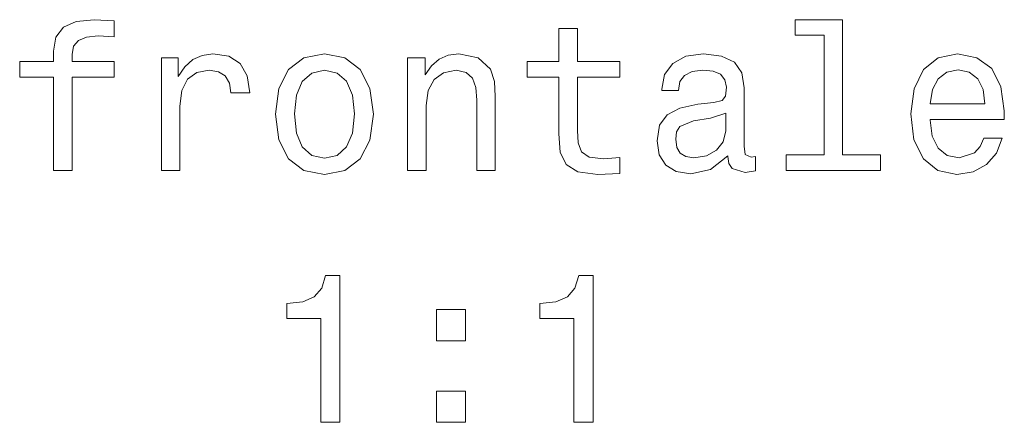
# Model space of a CAD drawing. Extents: x 405 to 1730, y 1 to 1667.
# Tile 12 of 26: x 598 to 693, y 849 to 887. Entities that reach past the tile are written whole.
import ezdxf

# ---------------------------------------------------------------- set-up
doc = ezdxf.new("R2010")
doc.units = 0

msp = doc.modelspace()

# ---------------------------------------------------------------- linework, layer by layer
at = {"color": 7, "lineweight": 13}
for points in [[(601.722, 881.678), (601.722, 872.721), (603.497, 872.721), (603.497, 881.678), (607.532, 881.678), (607.532, 883.191), (603.497, 883.191), (603.497, 883.857), (603.638, 884.663), (604.102, 885.208), (604.889, 885.531), (606.019, 885.652), (607.532, 885.571), (607.532, 887.104), (605.615, 887.205), (603.88, 887.024), (602.67, 886.479), (601.944, 885.531), (601.722, 884.179), (601.722, 883.191), (598.474, 883.191), (598.474, 881.678)], [(675.656, 885.712), (675.656, 874.214), (672.004, 874.214), (672.004, 872.721), (681.062, 872.721), (681.062, 874.214), (677.431, 874.214), (677.431, 887.205), (672.872, 887.205), (672.872, 885.712)], [(650.218, 881.678), (650.218, 876.251), (650.339, 874.496), (650.903, 873.286), (652.033, 872.58), (653.95, 872.338), (656.048, 872.439), (656.048, 873.972), (654.514, 873.851), (653.122, 874.012), (652.376, 874.516), (652.053, 875.364), (651.993, 876.554), (651.993, 881.678), (656.048, 881.678), (656.048, 883.191), (651.993, 883.191), (651.993, 886.358), (650.218, 886.358), (650.218, 883.191), (647.151, 883.191), (647.151, 881.678)], [(612.071, 872.721), (613.846, 872.721), (613.846, 878.914), (614.027, 880.407), (614.572, 881.476), (615.46, 882.122), (616.65, 882.344), (617.537, 882.202), (618.203, 881.799), (618.607, 881.113), (618.748, 880.185), (620.543, 880.185), (620.301, 881.819), (619.635, 882.989), (618.526, 883.695), (617.013, 883.937), (615.984, 883.776), (615.097, 883.372), (614.31, 882.686), (613.684, 881.759), (613.684, 883.554), (612.071, 883.554)], [(623.024, 878.127), (623.347, 875.666), (624.275, 873.851), (625.748, 872.721), (627.725, 872.338), (629.682, 872.721), (631.154, 873.831), (632.082, 875.646), (632.425, 878.127), (632.082, 880.589), (631.154, 882.424), (629.682, 883.534), (627.725, 883.937), (625.748, 883.534), (624.275, 882.404), (623.347, 880.589)], [(635.693, 872.721), (637.468, 872.721), (637.468, 878.975), (637.65, 880.407), (638.235, 881.456), (639.143, 882.102), (640.353, 882.344), (641.321, 882.142), (641.927, 881.597), (642.229, 880.689), (642.33, 879.479), (642.33, 872.721), (644.105, 872.721), (644.105, 879.842), (644.024, 881.274), (643.661, 882.465), (642.471, 883.554), (640.615, 883.937), (639.586, 883.796), (638.719, 883.413), (637.973, 882.767), (637.388, 881.9), (637.388, 883.554), (635.693, 883.554)], [(666.416, 874.133), (666.416, 874.073), (666.517, 873.387), (666.82, 872.903), (668.091, 872.519), (669.079, 872.681), (669.079, 874.052), (668.656, 873.992), (668.091, 874.254), (667.99, 875.061), (667.99, 880.669), (667.748, 882.102), (667.042, 883.11), (665.811, 883.715), (664.076, 883.937), (662.382, 883.695), (661.131, 883.009), (660.344, 881.94), (660.082, 880.528), (660.082, 880.407), (661.676, 880.407), (661.817, 881.254), (662.261, 881.859), (662.987, 882.223), (664.016, 882.364), (665.004, 882.263), (665.71, 881.96), (666.134, 881.436), (666.275, 880.71), (666.195, 879.862), (665.872, 879.439), (665.065, 879.237), (663.552, 879.076), (661.817, 878.712), (660.586, 878.067), (659.86, 877.058), (659.638, 875.565), (659.84, 874.234), (660.465, 873.246), (661.474, 872.62), (662.866, 872.398), (664.742, 872.822)], [(685.823, 877.623), (692.924, 877.623), (692.944, 878.45), (692.621, 880.77), (691.733, 882.505), (690.321, 883.554), (688.445, 883.937), (686.609, 883.534), (685.197, 882.404), (684.29, 880.568), (683.967, 878.148), (684.269, 875.666), (685.177, 873.851), (686.569, 872.721), (688.385, 872.338), (689.958, 872.6), (691.249, 873.286), (692.197, 874.375), (692.742, 875.828), (690.987, 875.828), (690.624, 875.021), (690.099, 874.416), (688.607, 873.931), (687.457, 874.153), (686.589, 874.859), (686.024, 876.009), (685.823, 877.563)], [(624.84, 878.148), (625.022, 879.963), (625.586, 881.274), (626.494, 882.081), (627.725, 882.364), (628.935, 882.081), (629.843, 881.295), (630.408, 879.963), (630.609, 878.148), (630.408, 876.312), (629.843, 874.98), (628.935, 874.174), (627.725, 873.911), (626.494, 874.174), (625.586, 874.98), (625.022, 876.312)], [(685.823, 879.116), (686.045, 880.508), (686.589, 881.537), (687.416, 882.162), (688.506, 882.384), (689.575, 882.162), (690.402, 881.537), (690.906, 880.508), (691.088, 879.116)], [(666.215, 876.514), (665.973, 875.465), (665.327, 874.658), (664.359, 874.133), (663.169, 873.952), (662.402, 874.052), (661.857, 874.375), (661.514, 874.94), (661.414, 875.727), (661.494, 876.433), (661.817, 876.937), (663.108, 877.502), (664.742, 877.744), (666.215, 878.228)], [(627.362, 848.534), (629.197, 848.534), (629.197, 862.635), (627.826, 862.635), (627.463, 861.404), (626.736, 860.577), (625.627, 860.093), (624.094, 859.931), (624.094, 858.499), (627.362, 858.499)], [(651.65, 848.534), (653.486, 848.534), (653.486, 862.635), (652.114, 862.635), (651.751, 861.404), (651.024, 860.577), (649.915, 860.093), (648.382, 859.931), (648.382, 858.499), (651.65, 858.499)], [(638.477, 856.361), (641.261, 856.361), (641.261, 859.367), (638.477, 859.367)], [(638.477, 848.534), (641.261, 848.534), (641.261, 851.539), (638.477, 851.539)]]:
    msp.add_lwpolyline(points, close=True, dxfattribs=at)

doc.saveas('drawing.dxf')
